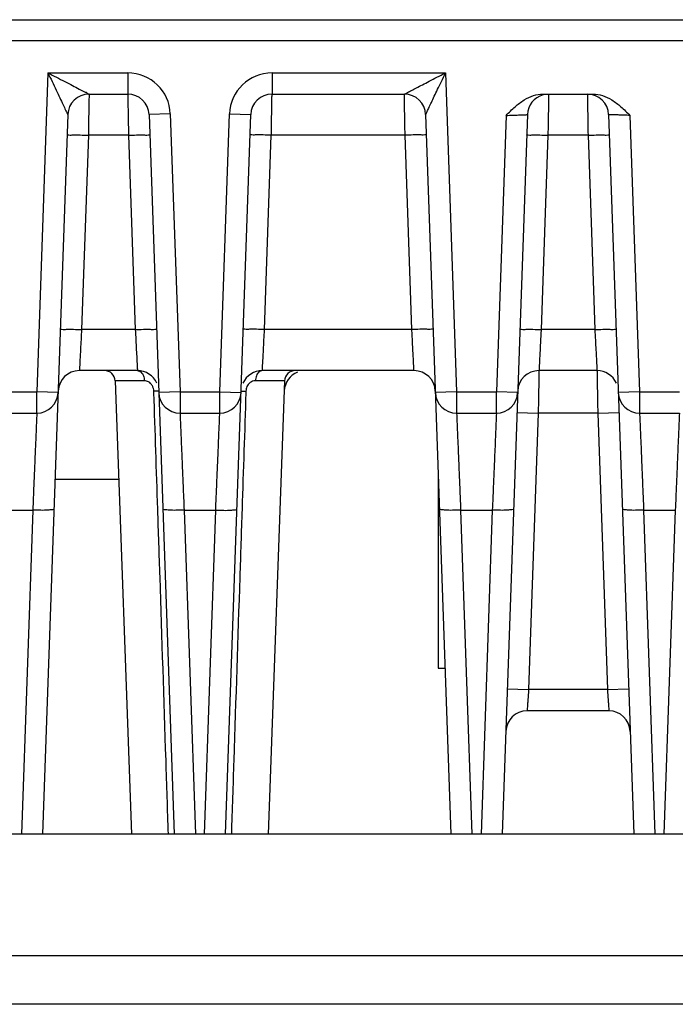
# Model space of a CAD drawing. Extents: x 101 to 1769, y -117 to 553.
# Tile 25 of 60: x 1053 to 1083, y 53 to 99. Entities that reach past the tile are written whole.
import ezdxf

# ---------------------------------------------------------------- set-up
doc = ezdxf.new("R2010")
doc.units = 0
doc.header["$LTSCALE"] = 23.1
doc.header["$MEASUREMENT"] = 0
doc.layers.get('0').update_dxf_attribs({"linetype": 'CONTINUOUS'})

msp = doc.modelspace()

# ---------------------------------------------------------------- linework, layer by layer
at = {"color": 7, "linetype": 'Continuous'}
for p, q in [((1043.594, 99.317), (1086.435, 99.317)), ((1086.493, 98.317), (1044.143, 98.317)), ((1053.952, 96.817), (1053.428, 81.817)), ((1053.952, 96.817), (1057.702, 96.817)), ((1057.702, 96.817), (1057.702, 95.817)), ((1064.483, 96.817), (1064.483, 95.817)), ((1064.483, 96.817), (1072.634, 96.817)), ((1072.634, 96.817), (1073.158, 81.817)), ((1055.883, 95.817), (1057.702, 95.817)), ((1064.483, 95.817), (1070.702, 95.817)), ((1077.215, 95.817), (1079.57, 95.817)), ((1054.884, 94.852), (1053.702, 61.017)), ((1059.701, 94.887), (1058.702, 94.852)), ((1058.702, 94.852), (1059.883, 61.017)), ((1059.701, 94.887), (1060.158, 81.817)), ((1062.028, 81.817), (1062.485, 94.887)), ((1062.302, 61.017), (1063.484, 94.852)), ((1062.485, 94.887), (1063.484, 94.852)), ((1071.702, 94.852), (1072.883, 61.017)), ((1075.482, 94.817), (1075.028, 81.817)), ((1076.484, 94.852), (1075.302, 61.017)), ((1080.302, 94.852), (1081.483, 61.017)), ((1081.304, 94.817), (1081.758, 81.817)), ((1055.85, 93.887), (1055.53, 84.748)), ((1057.736, 93.887), (1055.85, 93.887)), ((1057.736, 93.887), (1058.055, 84.748)), ((1064.13, 84.748), (1064.45, 93.887)), ((1070.736, 93.887), (1064.45, 93.887)), ((1071.055, 84.748), (1070.736, 93.887)), ((1077.45, 93.887), (1077.13, 84.748)), ((1079.336, 93.887), (1077.45, 93.887)), ((1079.336, 93.887), (1079.655, 84.748)), ((1058.055, 84.748), (1055.53, 84.748)), ((1071.055, 84.748), (1064.13, 84.748)), ((1079.655, 84.748), (1077.13, 84.748)), ((1058.156, 82.817), (1055.429, 82.817)), ((1071.156, 82.817), (1064.029, 82.817)), ((1079.756, 82.817), (1077.029, 82.817)), ((1058.484, 82.335), (1057.11, 82.335)), ((1057.11, 82.335), (1057.877, 61.017)), ((1065.075, 82.335), (1063.702, 82.335)), ((1065.075, 82.335), (1064.309, 61.017)), ((1051.558, 81.817), (1053.428, 81.817)), ((1054.427, 81.782), (1053.428, 81.817)), ((1053.428, 80.817), (1053.428, 81.817)), ((1060.158, 81.817), (1059.158, 81.782)), ((1060.158, 81.817), (1062.028, 81.817)), ((1060.158, 81.817), (1060.158, 80.817)), ((1062.028, 80.817), (1062.028, 81.817)), ((1062.028, 81.817), (1063.027, 81.782)), ((1073.158, 81.817), (1072.158, 81.782)), ((1073.158, 81.817), (1073.158, 80.817)), ((1073.158, 81.817), (1075.028, 81.817)), ((1075.028, 80.817), (1075.028, 81.817)), ((1076.027, 81.782), (1075.028, 81.817)), ((1081.758, 81.817), (1080.758, 81.782)), ((1081.758, 81.817), (1081.758, 80.817)), ((1081.758, 81.817), (1083.628, 81.817)), ((1051.558, 80.817), (1053.428, 80.817)), ((1060.158, 80.817), (1062.028, 80.817)), ((1073.158, 80.817), (1075.028, 80.817)), ((1075.995, 80.852), (1076.994, 80.817)), ((1076.994, 80.817), (1076.54, 67.817)), ((1079.791, 80.817), (1076.994, 80.817)), ((1079.791, 80.817), (1080.791, 80.852)), ((1079.791, 80.817), (1080.245, 67.817)), ((1081.758, 80.817), (1083.628, 80.817)), ((1072.293, 77.926), (1072.293, 68.817)), ((1054.286, 77.717), (1057.276, 77.717)), ((1051.749, 76.253), (1053.237, 76.253)), ((1053.237, 76.253), (1052.705, 61.017)), ((1060.349, 76.253), (1061.837, 76.253)), ((1060.349, 76.253), (1060.881, 61.017)), ((1061.305, 61.017), (1061.837, 76.253)), ((1073.349, 76.253), (1073.881, 61.017)), ((1073.349, 76.253), (1074.837, 76.253)), ((1074.837, 76.253), (1074.305, 61.017)), ((1081.949, 76.253), (1082.481, 61.017)), ((1081.949, 76.253), (1083.437, 76.253)), ((1083.437, 76.253), (1082.905, 61.017)), ((1072.293, 68.817), (1072.611, 68.817)), ((1075.541, 67.852), (1076.54, 67.817)), ((1080.245, 67.817), (1076.54, 67.817)), ((1080.245, 67.817), (1081.245, 67.852)), ((1080.315, 66.817), (1076.471, 66.817)), ((1132.432, 61.017), (979.153, 61.017)), ((1132.333, 55.299), (979.253, 55.299)), ((1132.293, 53.017), (979.293, 53.017))]:
    msp.add_line(p, q, dxfattribs=at)
for centre, radius, start, end in [((1057.702, 94.817), 2, 1.9995, 90), ((1064.483, 94.817), 2, 90, 178.0005), ((1055.883, 94.817), 1, 90, 177.9974), ((1057.702, 94.817), 1, 2, 90), ((1064.483, 94.817), 1, 90, 178), ((1070.702, 94.817), 1, 1.9935, 90.0065), ((1077.483, 94.817), 1, 105.173, 177.9973), ((1079.302, 94.817), 1, 2.0033, 90), ((1055.429, 81.817), 1, 89.9996, 178), ((1056.61, 82.317), 0.5, 2.06, 89.9961), ((1058.156, 81.817), 1, 24, 90), ((1064.029, 81.817), 1, 90, 156.0013), ((1066.058, 81.817), 1, 111.985, 177.9399), ((1065.575, 82.317), 0.5, 90.0021, 177.94), ((1071.156, 81.817), 1, 1.9999, 90), ((1077.029, 81.817), 1, 90, 178), ((1079.756, 81.817), 1, 24, 90.0001), ((1053.428, 81.817), 1, 270, 358), ((1060.158, 81.817), 1, 182, 270), ((1062.028, 81.817), 1, 270, 358), ((1073.158, 81.817), 1, 182, 270), ((1075.028, 81.817), 1, 270, 358), ((1081.758, 81.817), 1, 182, 270), ((1076.471, 65.817), 1, 90, 178), ((1080.315, 65.817), 1, 2, 89.9997)]:
    msp.add_arc(centre, radius, start, end, dxfattribs=at)
for points, start_tangent, end_tangent in [([(1053.952, 96.817), (1054.143, 96.414), (1054.337, 96.006), (1054.511, 95.638), (1054.662, 95.321), (1054.781, 95.068), (1054.858, 94.907), (1054.884, 94.852)], (0.428014, -0.903772), (0.169957, -0.985451)), ([(1053.952, 96.817), (1054.348, 96.612), (1054.749, 96.404), (1055.111, 96.217), (1055.422, 96.056), (1055.671, 95.927), (1055.83, 95.845), (1055.883, 95.817)], (0.888284, -0.459294), (0.480302, 0.877103)), ([(1070.702, 95.817), (1070.74, 95.837), (1070.853, 95.895), (1071.034, 95.989), (1071.269, 96.111), (1071.551, 96.257), (1071.872, 96.423), (1072.233, 96.61), (1072.634, 96.817)], (-0.313579, 0.949562), (0.888398, 0.459074)), ([(1071.702, 94.852), (1071.72, 94.891), (1071.775, 95.006), (1071.862, 95.19), (1071.975, 95.429), (1072.111, 95.715), (1072.266, 96.043), (1072.441, 96.41), (1072.634, 96.817)], (-0.164721, -0.98634), (0.42779, 0.903878)), ([(1055.883, 95.817), (1055.882, 95.732), (1055.877, 95.463), (1055.869, 95.027), (1055.86, 94.477), (1055.85, 93.887)], (-0.017495, -0.999847), (-0.017414, -0.999848)), ([(1057.702, 95.817), (1057.704, 95.741), (1057.706, 95.632), (1057.708, 95.468), (1057.712, 95.254), (1057.717, 94.999), (1057.722, 94.718), (1057.727, 94.428), (1057.732, 94.146), (1057.736, 93.887)], (0.017456, -0.999848), (0.017452, -0.999848)), ([(1064.45, 93.887), (1064.454, 94.143), (1064.459, 94.423), (1064.464, 94.711), (1064.469, 94.992), (1064.473, 95.248), (1064.477, 95.464), (1064.48, 95.629), (1064.482, 95.74), (1064.483, 95.817)], (0.017449, 0.999848), (0.017456, 0.999848)), ([(1070.736, 93.887), (1070.726, 94.477), (1070.716, 95.028), (1070.709, 95.464), (1070.704, 95.732), (1070.702, 95.817)], (-0.017414, 0.999848), (-0.017493, 0.999847)), ([(1075.482, 94.817), (1075.903, 95.22), (1076.332, 95.543), (1076.778, 95.749), (1077.215, 95.817)], (0.706662, 0.707551), (1, -0.000236)), ([(1077.482, 95.732), (1077.477, 95.464), (1077.47, 95.028), (1077.46, 94.477), (1077.45, 93.887)], (-0.017477, -0.999847), (-0.017414, -0.999848)), ([(1077.483, 95.817), (1077.482, 95.732)], (-0.017491, -0.999847), (-0.017477, -0.999847)), ([(1079.302, 95.817), (1079.304, 95.724)], (0.017469, -0.999847), (0.017472, -0.999847)), ([(1079.304, 95.724), (1079.309, 95.452), (1079.316, 95.027), (1079.326, 94.488), (1079.336, 93.887)], (0.017472, -0.999847), (0.017521, -0.999846)), ([(1079.57, 95.817), (1080.008, 95.749), (1080.456, 95.542), (1080.884, 95.219), (1081.304, 94.817)], (1, 0.000015), (0.707442, -0.706771)), ([(1075.482, 94.817), (1075.792, 94.828), (1076.071, 94.838), (1076.293, 94.846), (1076.435, 94.851), (1076.484, 94.852)], (0.9994, 0.034644), (0.999402, 0.03459)), ([(1081.304, 94.817), (1081.044, 94.826), (1080.802, 94.835), (1080.595, 94.842), (1080.436, 94.848), (1080.336, 94.851), (1080.302, 94.852)], (-0.999394, 0.034796), (-0.999393, 0.034827)), ([(1054.85, 93.887), (1054.927, 93.898), (1055.143, 93.902), (1055.467, 93.898), (1055.85, 93.887)], (0.034899, 0.999391), (0.999392, -0.034857)), ([(1057.736, 93.887), (1058.118, 93.898), (1058.442, 93.902), (1058.659, 93.898), (1058.735, 93.887)], (0.999392, 0.034857), (0.034899, -0.999391)), ([(1064.45, 93.887), (1064.067, 93.898), (1063.743, 93.902), (1063.527, 93.898), (1063.45, 93.887)], (-0.999392, 0.034857), (-0.034899, -0.999391)), ([(1071.735, 93.887), (1071.659, 93.898), (1071.442, 93.902), (1071.118, 93.898), (1070.736, 93.887)], (-0.034899, 0.999391), (-0.999392, -0.034857)), ([(1076.45, 93.887), (1076.527, 93.898), (1076.743, 93.902), (1077.067, 93.898), (1077.45, 93.887)], (0.034899, 0.999391), (0.999392, -0.034857)), ([(1079.336, 93.887), (1079.718, 93.898), (1080.042, 93.902), (1080.259, 93.898), (1080.335, 93.887)], (0.999392, 0.034857), (0.034899, -0.999391)), ([(1054.531, 84.748), (1054.607, 84.758), (1054.824, 84.762), (1055.148, 84.758), (1055.53, 84.748)], (0.034899, 0.999391), (0.999392, -0.034857)), ([(1055.53, 84.748), (1055.516, 84.474), (1055.501, 84.182), (1055.485, 83.886), (1055.471, 83.605), (1055.457, 83.354), (1055.447, 83.147), (1055.438, 82.991), (1055.433, 82.888), (1055.429, 82.817)], (-0.052304, -0.998631), (-0.052309, -0.998631)), ([(1058.055, 84.748), (1058.437, 84.758), (1058.761, 84.762), (1058.978, 84.758), (1059.055, 84.748)], (0.999392, 0.034857), (0.034899, -0.999391)), ([(1058.055, 84.748), (1058.081, 84.26), (1058.105, 83.79), (1058.127, 83.382), (1058.143, 83.071), (1058.153, 82.88), (1058.156, 82.817)], (0.052322, -0.99863), (0.052326, -0.99863)), ([(1064.13, 84.748), (1063.748, 84.758), (1063.424, 84.762), (1063.207, 84.758), (1063.131, 84.748)], (-0.999392, 0.034857), (-0.034899, -0.999391)), ([(1064.029, 82.817), (1064.033, 82.88), (1064.043, 83.071), (1064.059, 83.382), (1064.08, 83.79), (1064.105, 84.26), (1064.13, 84.748)], (0.052326, 0.99863), (0.052322, 0.99863)), ([(1072.055, 84.748), (1071.978, 84.758), (1071.761, 84.762), (1071.437, 84.758), (1071.055, 84.748)], (-0.034899, 0.999391), (-0.999392, -0.034857)), ([(1071.156, 82.817), (1071.153, 82.885), (1071.148, 82.985), (1071.14, 83.137), (1071.129, 83.34), (1071.116, 83.588), (1071.101, 83.871), (1071.085, 84.17), (1071.07, 84.469), (1071.055, 84.748)], (-0.052309, 0.998631), (-0.052305, 0.998631)), ([(1076.131, 84.748), (1076.207, 84.758), (1076.424, 84.762), (1076.748, 84.758), (1077.13, 84.748)], (0.034899, 0.999391), (0.999392, -0.034857)), ([(1077.13, 84.748), (1077.116, 84.474), (1077.101, 84.182), (1077.085, 83.886), (1077.071, 83.605), (1077.057, 83.354), (1077.047, 83.147), (1077.038, 82.991), (1077.033, 82.887), (1077.029, 82.817)], (-0.052304, -0.998631), (-0.052309, -0.998631)), ([(1079.655, 84.748), (1080.037, 84.758), (1080.361, 84.762), (1080.578, 84.758), (1080.655, 84.748)], (0.999392, 0.034857), (0.034899, -0.999391)), ([(1079.655, 84.748), (1079.681, 84.247), (1079.706, 83.78), (1079.727, 83.381), (1079.743, 83.075), (1079.753, 82.883), (1079.756, 82.817)], (0.05234, -0.998629), (0.052315, -0.998631)), ([(1058.156, 82.817), (1058.317, 82.753), (1058.436, 82.578), (1058.484, 82.335)], (1, 0), (0.023559, -0.999722)), ([(1064.029, 82.817), (1063.869, 82.753), (1063.75, 82.578), (1063.702, 82.335)], (-1, 0), (-0.023551, -0.999723)), ([(1077.029, 82.817), (1077.028, 82.759), (1077.025, 82.569), (1077.019, 82.246), (1077.012, 81.815), (1077.003, 81.32), (1076.994, 80.817)], (-0.017484, -0.999847), (-0.017421, -0.999848)), ([(1079.756, 82.817), (1079.758, 82.723), (1079.763, 82.439), (1079.771, 81.989), (1079.781, 81.426), (1079.791, 80.817)], (0.017476, -0.999847), (0.017518, -0.999847)), ([(1058.581, 82.323), (1058.484, 82.335)], (-0.969478, 0.245179), (-1, 0.000013)), ([(1058.858, 82.105), (1058.779, 82.21), (1058.683, 82.282), (1058.581, 82.323)], (-0.496948, 0.867781), (-0.969478, 0.245179)), ([(1058.91, 81.98), (1058.858, 82.105)], (-0.261181, 0.96529), (-0.496948, 0.867781)), ([(1058.929, 81.853), (1058.91, 81.98)], (-0.033121, 0.999451), (-0.261181, 0.96529)), ([(1063.571, 82.313), (1063.458, 82.253), (1063.369, 82.166), (1063.306, 82.064), (1063.27, 81.957), (1063.257, 81.853)], (-0.944745, -0.327806), (-0.03313, -0.999451)), ([(1063.702, 82.335), (1063.571, 82.313)], (-1, 0.000072), (-0.944745, -0.327806)), ([(1059.05, 81.855), (1058.929, 81.853)], (-0.995614, 0.093553), (-0.999763, -0.02176)), ([(1058.931, 81.775), (1058.929, 81.853)], (-0.033189, 0.999449), (-0.033192, 0.999449)), ([(1059.113, 76.298), (1058.931, 81.775)], (-0.033028, 0.999454), (-0.033189, 0.999449)), ([(1059.156, 81.852), (1059.129, 81.855), (1059.05, 81.855)], (-0.034798, 0.999394), (-0.995614, 0.093553)), ([(1063.03, 81.852), (1063.057, 81.855), (1063.136, 81.855)], (0.03492, 0.99939), (0.995613, 0.093567)), ([(1063.254, 81.775), (1063.073, 76.298)], (-0.033189, -0.999449), (-0.033028, -0.999454)), ([(1063.136, 81.855), (1063.257, 81.853)], (0.995613, 0.093567), (0.999763, -0.021751)), ([(1063.257, 81.853), (1063.254, 81.775)], (-0.033192, -0.999449), (-0.033189, -0.999449)), ([(1053.428, 80.817), (1053.427, 80.786), (1053.422, 80.667), (1053.412, 80.433), (1053.397, 80.067), (1053.376, 79.57), (1053.35, 78.959), (1053.321, 78.271), (1053.291, 77.555), (1053.262, 76.865), (1053.237, 76.253)], (-0.041868, -0.999123), (-0.041868, -0.999123)), ([(1060.158, 80.817), (1060.159, 80.783), (1060.164, 80.658), (1060.174, 80.413), (1060.19, 80.035), (1060.212, 79.527), (1060.238, 78.909), (1060.266, 78.22), (1060.296, 77.513), (1060.324, 76.84), (1060.349, 76.253)], (0.041869, -0.999123), (0.041868, -0.999123)), ([(1061.837, 76.253), (1061.861, 76.835), (1061.889, 77.505), (1061.919, 78.211), (1061.948, 78.9), (1061.974, 79.52), (1061.995, 80.032), (1062.011, 80.413), (1062.021, 80.658), (1062.027, 80.784), (1062.028, 80.817)], (0.041868, 0.999123), (0.041869, 0.999123)), ([(1073.158, 80.817), (1073.159, 80.783), (1073.164, 80.658), (1073.174, 80.413), (1073.19, 80.035), (1073.212, 79.527), (1073.238, 78.909), (1073.266, 78.22), (1073.296, 77.513), (1073.324, 76.84), (1073.349, 76.253)], (0.041869, -0.999123), (0.041868, -0.999123)), ([(1075.028, 80.817), (1075.027, 80.786), (1075.022, 80.667), (1075.012, 80.433), (1074.997, 80.067), (1074.976, 79.57), (1074.95, 78.959), (1074.921, 78.271), (1074.891, 77.555), (1074.862, 76.865), (1074.837, 76.253)], (-0.041868, -0.999123), (-0.041868, -0.999123)), ([(1081.758, 80.817), (1081.759, 80.783), (1081.764, 80.658), (1081.774, 80.414), (1081.79, 80.036), (1081.812, 79.527), (1081.838, 78.91), (1081.866, 78.221), (1081.896, 77.513), (1081.924, 76.84), (1081.949, 76.253)], (0.041869, -0.999123), (0.041868, -0.999123)), ([(1083.628, 80.817), (1083.627, 80.786), (1083.622, 80.667), (1083.612, 80.433), (1083.597, 80.068), (1083.576, 79.571), (1083.55, 78.96), (1083.521, 78.271), (1083.491, 77.555), (1083.462, 76.866), (1083.437, 76.253)], (-0.041868, -0.999123), (-0.041868, -0.999123)), ([(1054.236, 76.305), (1054.159, 76.275), (1053.942, 76.254), (1053.619, 76.246), (1053.237, 76.253)], (-0.034899, -0.999391), (-0.9994, 0.034635)), ([(1059.613, 61.017), (1059.501, 64.486), (1059.218, 73.108), (1059.113, 76.298)], (-0.032433, 0.999474), (-0.033028, 0.999454)), ([(1060.349, 76.253), (1059.967, 76.246), (1059.643, 76.254), (1059.426, 76.275), (1059.349, 76.305)], (-0.9994, -0.034635), (-0.034899, 0.999391)), ([(1061.837, 76.253), (1062.219, 76.246), (1062.542, 76.254), (1062.759, 76.275), (1062.836, 76.305)], (0.9994, -0.034635), (0.034899, 0.999391)), ([(1063.073, 76.298), (1062.968, 73.108), (1062.685, 64.486), (1062.572, 61.017)], (-0.033028, -0.999454), (-0.032433, -0.999474)), ([(1073.349, 76.253), (1072.967, 76.246), (1072.643, 76.254), (1072.426, 76.275), (1072.349, 76.305)], (-0.9994, -0.034635), (-0.034899, 0.999391)), ([(1075.836, 76.305), (1075.759, 76.275), (1075.542, 76.254), (1075.219, 76.246), (1074.837, 76.253)], (-0.034899, -0.999391), (-0.9994, 0.034635)), ([(1081.949, 76.253), (1081.567, 76.246), (1081.243, 76.254), (1081.026, 76.275), (1080.949, 76.305)], (-0.9994, -0.034635), (-0.034899, 0.999391)), ([(1076.54, 67.817), (1076.519, 67.508), (1076.499, 67.23), (1076.484, 67.009), (1076.474, 66.867), (1076.471, 66.817)], (-0.06964, -0.997572), (-0.069638, -0.997572)), ([(1080.245, 67.817), (1080.267, 67.508), (1080.286, 67.229), (1080.302, 67.008), (1080.312, 66.867), (1080.315, 66.817)], (0.069497, -0.997582), (0.069584, -0.997576))]:
    msp.add_spline(points, degree=3, dxfattribs=dict(at, start_tangent=start_tangent, end_tangent=end_tangent))

doc.saveas('drawing.dxf')
